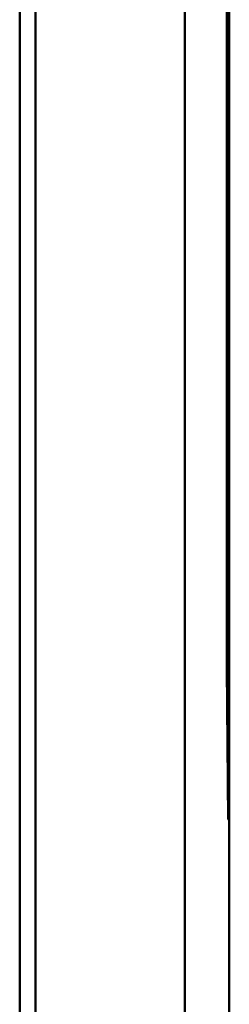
# Model space of a CAD drawing. Header units: inches. Extents: x 1 to 24, y 0.4 to 18.8.
# Tile 12 of 25: x 12.0704 to 12.1447, y 8.6238 to 8.9731. Entities that reach past the tile are written whole.
import ezdxf

# ---------------------------------------------------------------- set-up
doc = ezdxf.new("R2010")
doc.units = ezdxf.units.IN
doc.header["$LTSCALE"] = 0.8
doc.header["$MEASUREMENT"] = 0
doc.layers.add('Visible (ANSI)', color=7, linetype='Continuous', lineweight=50)

msp = doc.modelspace()

# ---------------------------------------------------------------- linework, layer by layer
at = {"layer": 'Visible (ANSI)'}
for p, q in [((12.12886, 11.25329), (12.12886, 7.88489)), ((12.07596, 8.39059), (12.07596, 10.74759)), ((12.07038, 10.53057), (12.07038, 8.47009)), ((12.14466, 8.69409), (12.14466, 10.44409)), ((12.14374, 8.7429), (12.14374, 10.39527)), ((12.14379, 10.39322), (12.14379, 8.74496)), ((12.14379, 8.74496), (12.14374, 8.74496)), ((12.14421, 8.68954), (12.14374, 8.7429)), ((12.14422, 8.69452), (12.14379, 8.74496)), ((12.14416, 8.69452), (12.14422, 8.69452)), ((12.14417, 8.69409), (12.14466, 8.69409)), ((12.14466, 8.69409), (12.14422, 8.69452)), ((12.14466, 8.68909), (12.14466, 8.69409)), ((12.14466, 8.68909), (12.14421, 8.68954)), ((12.14466, 7.86909), (12.14466, 8.68909))]:
    msp.add_line(p, q, dxfattribs=at)

doc.saveas('drawing.dxf')
